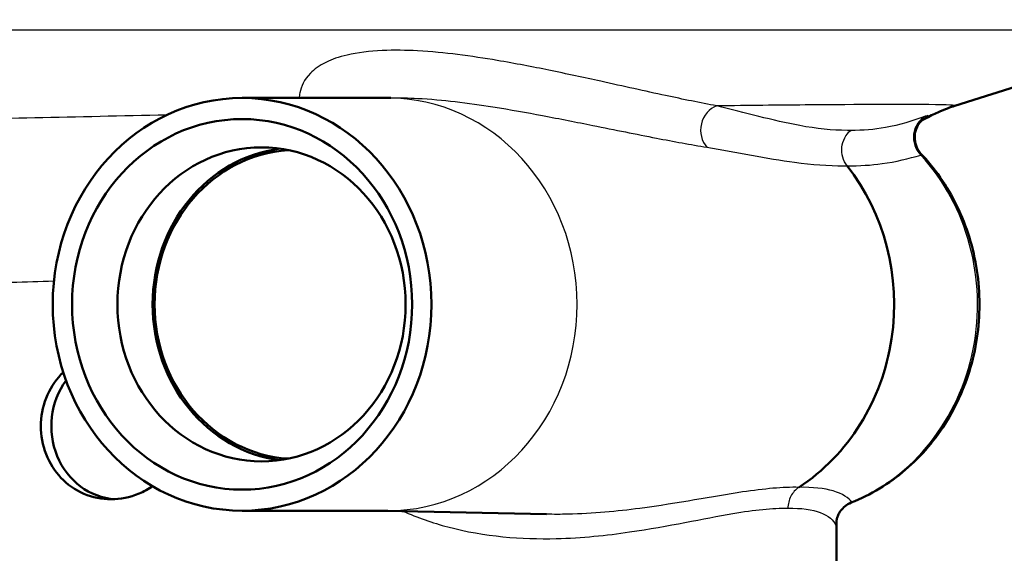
# Model space of a CAD drawing. Header units: millimetres. Extents: x 100 to 2000, y 93 to 2870.
# Tile 18 of 39: x 643 to 683, y 1503 to 1525. Entities that reach past the tile are written whole.
import ezdxf

# ---------------------------------------------------------------- set-up
doc = ezdxf.new("R2010")
doc.units = ezdxf.units.MM
doc.header["$LTSCALE"] = 10
for name, color, linetype, lineweight in [('Dimensions(ISO)', 7, 'Continuous', 25), ('Visible Edges(ISO)', 7, 'Continuous', 50), ('Visible Tangent Edges(ISO)', 7, 'Continuous', 25)]:
    doc.layers.add(name, color=color, linetype=linetype, lineweight=lineweight)
doc.styles.add('Text_3.5mm', font='arial.ttf', dxfattribs={"width": 0.9})
doc.dimstyles.new('KS-STANDARD', dxfattribs={"dimscale": 10, "dimtxt": 3.5, "dimasz": 2.5, "dimexe": 3.175, "dimexo": 0, "dimgap": 0.8, "dimtad": 1, "dimdec": 1, "dimrnd": 1e-08, "dimtxsty": 'Text_3.5mm', "dimcen": 0.09, "dimdle": 10, "dimclrd": 7, "dimclre": 7, "dimclrt": 7, "dimadec": 0, "dimazin": 2, "dimtfac": 0.714286, "dimtdec": 4, "dimtmove": 0, "dimatfit": 3, "dimfxl": 0, "dimtolj": 1, "dimlwd": 25, "dimlwe": 25, "dimarcsym": 0})

# ---------------------------------------------------------------- blocks, each defined once
blk = doc.blocks.new('*D7')
at = {"layer": 'Defpoints', "color": 0, "linetype": 'Continuous'}
for p in [(999.025, 1726.687), (1087.699, 1726.687), (652.26, 1453.495)]:
    blk.add_point(p, dxfattribs=at)
at = {"layer": 'Dimensions(ISO)', "color": 7, "linetype": 'Continuous', "lineweight": 25}
for p, q in [((999.025, 1726.687), (1119.449, 1726.687)), ((1087.699, 1478.495), (1087.699, 1701.687)), ((652.26, 1453.495), (1119.449, 1453.495))]:
    blk.add_line(p, q, dxfattribs=at)
at = {"layer": 'Dimensions(ISO)', "color": 7, "linetype": 'Continuous'}
for points in [[(1083.532, 1701.687), (1091.866, 1701.687), (1087.699, 1726.687)], [(1083.532, 1478.495), (1091.866, 1478.495), (1087.699, 1453.495)]]:
    blk.add_solid(points, dxfattribs=at)
at = {"layer": 'Dimensions(ISO)', "color": 7, "linetype": 'Continuous', "lineweight": 25, "insert": (1061.817, 1569.178), "char_height": 35, "attachment_point": 4, "rotation": 90, "style": 'Text_3.5mm'}
blk.add_mtext('\\A1;273', dxfattribs=at)

msp = doc.modelspace()

# ---------------------------------------------------------------- linework, layer by layer
at = {"layer": 'Visible Edges(ISO)'}
for p, q in [((681.125, 1521.643), (690.871, 1524.748)), ((657.856, 1521.966), (651.88, 1521.966)), ((657.778, 1521.966), (657.977, 1521.97)), ((657.856, 1505.024), (651.88, 1505.024)), ((657.778, 1505.024), (664.372, 1504.88)), ((676.26, 1502.795), (676.26, 1504.59))]:
    msp.add_line(p, q, dxfattribs=at)
for centre, major_axis in [((651.88, 1513.495), (0, 8.471)), ((651.88, 1513.495), (0, -7.606)), ((652.677, 1513.495), (0, 6.445))]:
    msp.add_ellipse(centre, major_axis=major_axis, ratio=0.917216, dxfattribs=at)
for centre, major_axis, start_param, end_param in [((654.111, 1513.495), (0, 6.435), 0.115715, 3.025877), ((654.111, 1513.495), (0, 6.345), 0.059136, 3.082457), ((670.604, 1513.495), (0, 8.75), 3.680062, 5.420257), ((646.806, 1508.495), (0, -3), 4.036938, 6.229828)]:
    msp.add_ellipse(centre, major_axis=major_axis, ratio=0.917216, start_param=start_param, end_param=end_param, dxfattribs=at)
for points, knots in [([(679.752, 1521.036), (679.791, 1521.058), (679.828, 1521.079), (680.083, 1521.22), (680.263, 1521.306), (680.576, 1521.444), (680.707, 1521.496), (680.938, 1521.582), (681.037, 1521.615), (681.125, 1521.643)], [17.79898752, 17.79898752, 17.79898752, 17.79898752, 17.80094097, 17.80094097, 17.81260164, 17.81260164, 17.8242623, 17.8242623, 17.83592297, 17.83592297, 17.83592297, 17.83592297]), ([(679.851, 1521.122), (679.851, 1521.122), (679.851, 1521.122), (679.849, 1521.12), (679.845, 1521.118), (679.832, 1521.108), (679.819, 1521.098), (679.783, 1521.066), (679.764, 1521.049), (679.714, 1520.995), (679.682, 1520.961), (679.599, 1520.837), (679.539, 1520.748), (679.474, 1520.468), (679.46, 1520.332), (679.505, 1520.07), (679.544, 1519.958), (679.64, 1519.786), (679.69, 1519.72), (679.742, 1519.664)], [0.21616148, 0.21616148, 0.21616148, 0.21616148, 0.21997428, 0.21997428, 0.22807089, 0.22807089, 0.23950189, 0.23950189, 0.24691706, 0.24691706, 0.2538583, 0.2538583, 0.26088223, 0.26088223, 0.26492067, 0.26492067, 0.2676262, 0.2676262, 0.26960664, 0.26960664, 0.26960664, 0.26960664]), ([(676.871, 1505.357), (677.67, 1505.675), (678.42, 1506.13), (679.756, 1507.272), (680.339, 1507.961), (681.28, 1509.505), (681.635, 1510.361), (682.079, 1512.154), (682.166, 1513.091), (682.062, 1514.949), (681.87, 1515.87), (681.225, 1517.599), (680.772, 1518.408), (680.062, 1519.308), (679.905, 1519.49), (679.742, 1519.664)], [1.920471, 1.920471, 1.920471, 1.920471, 2.235989, 2.235989, 2.555235, 2.555235, 2.87794, 2.87794, 3.202695, 3.202695, 3.527928, 3.527928, 3.852094, 3.852094, 3.937895, 3.937895, 3.937895, 3.937895]), ([(643.624, 1508.495), (643.624, 1508.872), (643.694, 1509.273), (643.981, 1510.012), (644.198, 1510.349), (644.48, 1510.647), (644.511, 1510.678), (644.543, 1510.709)], [0, 0, 0, 0, 0.1129585, 0.1129585, 0.225917, 0.225917, 0.2394141, 0.2394141, 0.2394141, 0.2394141]), ([(648.209, 1506.03), (648.035, 1505.911), (647.847, 1505.808), (647.278, 1505.572), (646.876, 1505.495), (646.133, 1505.495), (645.742, 1505.57), (645.027, 1505.876), (644.704, 1506.107), (644.198, 1506.641), (643.981, 1506.978), (643.694, 1507.717), (643.624, 1508.119), (643.624, 1508.495)], [1.1928535, 1.1928535, 1.1928535, 1.1928535, 1.2537885, 1.2537885, 1.3695963, 1.3695963, 1.483479, 1.483479, 1.5973617, 1.5973617, 1.7103201, 1.7103201, 1.8232786, 1.8232786, 1.8232786, 1.8232786]), ([(676.871, 1505.357), (676.772, 1505.317), (676.69, 1505.266), (676.542, 1505.151), (676.487, 1505.088), (676.386, 1504.955), (676.356, 1504.895), (676.306, 1504.785), (676.294, 1504.743), (676.276, 1504.678), (676.271, 1504.656), (676.264, 1504.619), (676.262, 1504.605), (676.259, 1504.582), (676.258, 1504.575), (676.258, 1504.57), (676.258, 1504.569), (676.258, 1504.569)], [0.02970315, 0.02970315, 0.02970315, 0.02970315, 0.0327031, 0.0327031, 0.03658151, 0.03658151, 0.0422745, 0.0422745, 0.04976513, 0.04976513, 0.0571723, 0.0571723, 0.06541468, 0.06541468, 0.07641699, 0.07641699, 0.08206821, 0.08206821, 0.08206821, 0.08206821])]:
    msp.add_open_spline(points, degree=3, knots=knots, dxfattribs=at)
at = {"layer": 'Visible Tangent Edges(ISO)'}
msp.add_line((690.871, 1524.748), (624.507, 1524.748), dxfattribs=at)
for centre, major_axis, ratio, start_param, end_param in [((657.856, 1513.495), (0, 8.471), 0.917216, 3.141593, 6.283185), ((671.557, 1520.69), (0.181, 0.984), 0.860858, 0.451701, 2.574771), ((680.377, 1520.328), (-0.318, 0.948), 0.95108, 0.159278, 2.051197), ((674.094, 1513.495), (0, -8.674), 0.917216, 0.360495, 2.355176), ((677.227, 1504.443), (-0.923, -0.384), 0.991151, 4.654487, 5.885394)]:
    msp.add_ellipse(centre, major_axis=major_axis, ratio=ratio, start_param=start_param, end_param=end_param, dxfattribs=at)
for points, knots in [([(671.35, 1521.642), (670.676, 1521.768), (669.979, 1521.911), (668.409, 1522.247), (667.527, 1522.445), (665.914, 1522.801), (665.21, 1522.954), (663.796, 1523.244), (663.095, 1523.38), (661.828, 1523.595), (661.288, 1523.678), (660.198, 1523.813), (659.654, 1523.869), (658.612, 1523.926), (658.125, 1523.936), (657.124, 1523.891), (656.613, 1523.831), (655.845, 1523.651), (655.562, 1523.549), (655.039, 1523.295), (654.833, 1523.138), (654.423, 1522.714), (654.306, 1522.442), (654.236, 1522.104), (654.226, 1522.035), (654.22, 1521.966)], [-3.055679, -3.055679, -3.055679, -3.055679, -2.646301, -2.646301, -2.171167, -2.171167, -1.827711, -1.827711, -1.51945, -1.51945, -1.306979, -1.306979, -1.11653, -1.11653, -0.965789, -0.965789, -0.813406, -0.813406, -0.69195, -0.69195, -0.532264, -0.532264, -0.266135, -0.266135, -0.197429, -0.197429, -0.197429, -0.197429]), ([(657.976, 1521.97), (658.35, 1521.979), (658.718, 1521.969), (659.615, 1521.923), (660.127, 1521.874), (661.159, 1521.754), (661.673, 1521.68), (662.884, 1521.489), (663.559, 1521.368), (664.924, 1521.11), (665.608, 1520.974), (667.18, 1520.657), (668.045, 1520.481), (669.591, 1520.182), (670.281, 1520.055), (670.95, 1519.944)], [0.992883, 0.992883, 0.992883, 0.992883, 1.11653, 1.11653, 1.306979, 1.306979, 1.51945, 1.51945, 1.827711, 1.827711, 2.171167, 2.171167, 2.646301, 2.646301, 3.055679, 3.055679, 3.055679, 3.055679]), ([(681.124, 1521.643), (681.202, 1521.668), (680.843, 1521.685), (679.035, 1521.704), (677.297, 1521.699), (673.885, 1521.67), (672.671, 1521.658), (671.35, 1521.642)], [-17.835923, -17.835923, -17.835923, -17.835923, -16.903779, -16.903779, -15.696596, -15.696596, -15.131856, -15.131856, -15.131856, -15.131856]), ([(676.849, 1520.636), (676.803, 1520.635), (676.757, 1520.635), (676.09, 1520.636), (675.438, 1520.708), (673.667, 1521.032), (672.493, 1521.372), (671.35, 1521.642)], [1.177731, 1.177731, 1.177731, 1.177731, 1.212431, 1.212431, 1.677656, 1.677656, 2.424862, 2.424862, 2.424862, 2.424862]), ([(648.784, 1521.265), (645.113, 1521.188), (641.531, 1521.106), (635.018, 1520.942), (632.099, 1520.86), (628.961, 1520.759), (628.231, 1520.734), (627.573, 1520.71)], [-19.298207, -19.298207, -19.298207, -19.298207, -18.108727, -18.108727, -16.901662, -16.901662, -16.492183, -16.492183, -16.492183, -16.492183]), ([(679.92, 1521.217), (679.386, 1521.026), (678.844, 1520.856), (677.816, 1520.669), (677.344, 1520.628), (676.849, 1520.636)], [0, 0, 0, 0, 0.4930862, 0.4930862, 0.8807651, 0.8807651, 0.8807651, 0.8807651]), ([(679.824, 1521.101), (679.855, 1521.12), (679.882, 1521.138), (679.994, 1521.208), (680.035, 1521.238), (680.007, 1521.244), (679.975, 1521.236), (679.92, 1521.217)], [0.1760244, 0.1760244, 0.1760244, 0.1760244, 0.1978137, 0.1978137, 0.277934, 0.277934, 0.3280092, 0.3280092, 0.3280092, 0.3280092]), ([(676.702, 1519.185), (676.621, 1519.288), (676.559, 1519.41), (676.486, 1519.671), (676.474, 1519.81), (676.501, 1520.081), (676.541, 1520.213), (676.665, 1520.45), (676.749, 1520.554), (676.849, 1520.636)], [0, 0, 0, 0, 0.25, 0.25, 0.5, 0.5, 0.75, 0.75, 1, 1, 1, 1]), ([(670.95, 1519.944), (672.17, 1519.74), (673.407, 1519.482), (675.255, 1519.237), (675.93, 1519.183), (676.61, 1519.184), (676.656, 1519.184), (676.702, 1519.185)], [-2.424862, -2.424862, -2.424862, -2.424862, -1.677656, -1.677656, -1.212431, -1.212431, -1.178604, -1.178604, -1.178604, -1.178604]), ([(676.702, 1519.185), (677.207, 1519.178), (677.683, 1519.209), (678.703, 1519.349), (679.227, 1519.478), (679.725, 1519.622)], [-0.8798923, -0.8798923, -0.8798923, -0.8798923, -0.4930862, -0.4930862, 0, 0, 0, 0]), ([(679.725, 1519.622), (679.743, 1519.637), (679.75, 1519.65), (679.744, 1519.661), (679.743, 1519.663), (679.742, 1519.664)], [-0.32800922, -0.32800922, -0.32800922, -0.32800922, -0.27793404, -0.27793404, -0.26960664, -0.26960664, -0.26960664, -0.26960664]), ([(631.763, 1514.039), (632.323, 1514.063), (632.945, 1514.089), (635.586, 1514.19), (638.024, 1514.273), (641.85, 1514.388), (642.989, 1514.421), (644.161, 1514.454)], [16.484553, 16.484553, 16.484553, 16.484553, 16.901662, 16.901662, 18.108727, 18.108727, 18.591115, 18.591115, 18.591115, 18.591115]), ([(674.72, 1505.983), (674.074, 1505.999), (673.299, 1505.925), (671.2, 1505.613), (669.783, 1505.327), (667.268, 1504.997), (666.281, 1504.902), (664.959, 1504.874), (664.667, 1504.873), (664.371, 1504.88)], [4.861414, 4.861414, 4.861414, 4.861414, 5.346773, 5.346773, 6.010624, 6.010624, 6.398941, 6.398941, 6.507375, 6.507375, 6.507375, 6.507375]), ([(674.72, 1505.983), (674.652, 1505.939), (674.589, 1505.886), (674.479, 1505.763), (674.431, 1505.693), (674.353, 1505.544), (674.323, 1505.463), (674.283, 1505.297), (674.273, 1505.211), (674.273, 1505.125)], [0, 0, 0, 0, 0.25, 0.25, 0.5, 0.5, 0.75, 0.75, 1, 1, 1, 1]), ([(676.9, 1505.379), (676.77, 1505.548), (676.512, 1505.719), (675.766, 1505.941), (675.295, 1505.997), (674.72, 1505.983)], [0, 0, 0, 0, 0.4643573, 0.4643573, 0.8981975, 0.8981975, 0.8981975, 0.8981975]), ([(658.472, 1505.01), (659.075, 1504.739), (659.695, 1504.525), (661.835, 1503.957), (663.351, 1503.847), (665.826, 1503.907), (666.834, 1504.014), (669.388, 1504.385), (670.812, 1504.706), (672.894, 1505.058), (673.653, 1505.141), (674.273, 1505.125)], [-7.128751, -7.128751, -7.128751, -7.128751, -6.917154, -6.917154, -6.398941, -6.398941, -6.010624, -6.010624, -5.346773, -5.346773, -4.860541, -4.860541, -4.860541, -4.860541]), ([(674.273, 1505.125), (674.827, 1505.14), (675.27, 1505.075), (675.941, 1504.825), (676.152, 1504.633), (676.228, 1504.443)], [-0.8990701, -0.8990701, -0.8990701, -0.8990701, -0.4643573, -0.4643573, 0, 0, 0, 0]), ([(676.228, 1504.443), (676.239, 1504.417), (676.247, 1504.423), (676.255, 1504.489), (676.257, 1504.528), (676.259, 1504.581)], [0, 0, 0, 0, 0.0653565, 0.0653565, 0.1061621, 0.1061621, 0.1061621, 0.1061621])]:
    msp.add_open_spline(points, degree=3, knots=knots, dxfattribs=at)
msp.add_open_spline([(676.871, 1505.357), (676.88, 1505.36), (676.89, 1505.368), (676.9, 1505.379)], degree=3, dxfattribs=at)

# ---------------------------------------------------------------- dimensions: what is measured, and where the dimension line sits
at = {"layer": 'Dimensions(ISO)', "color": 7, "linetype": 'Continuous', "lineweight": 25}
dim = msp.add_linear_dim(base=(1087.699, 1726.687), p1=(652.26, 1453.495), p2=(999.025, 1726.687), angle=90, dimstyle='KS-STANDARD', override={"dimgap": 0.8, "dimdec": 0, "dimtol": 0, "dimlim": 0, "dimtp": 0, "dimtm": 0, "dimtdec": 4, "dimtofl": 0, "dimatfit": 1}, dxfattribs=at)
dim.commit()
dim.dimension.update_dxf_attribs({"geometry": '*D7', "text_midpoint": (1087.699, 1604.245), "dimtype": 160})

doc.saveas('drawing.dxf')
